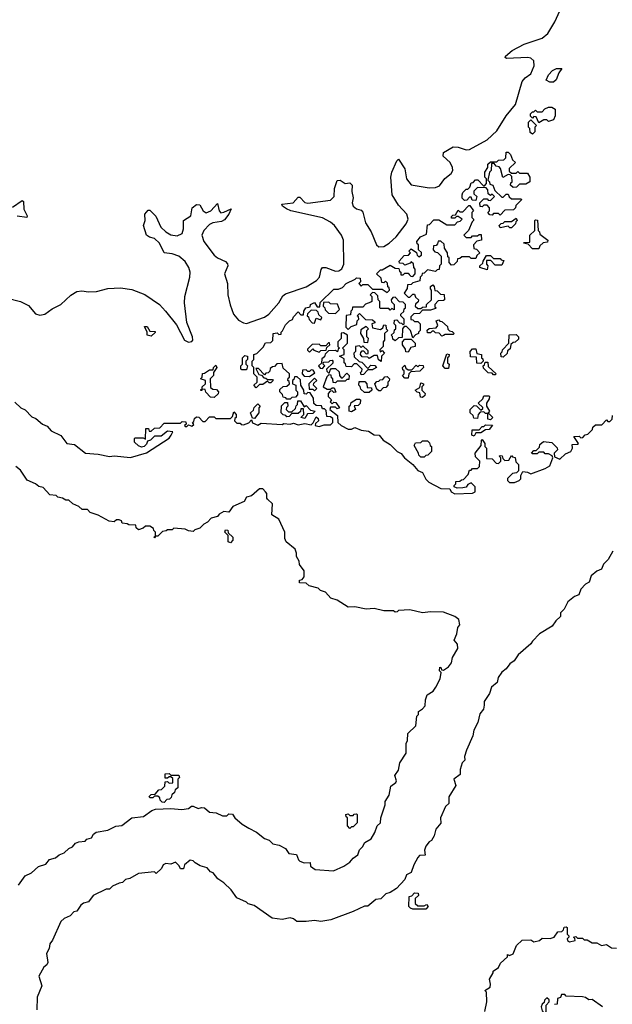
# Model space of a CAD drawing. Extents: x 2494118 to 2687960, y 757339 to 915227.
# Tile 197 of 256: x 2662160 to 2665830, y 794020 to 800120. Entities that reach past the tile are written whole.
import ezdxf

# ---------------------------------------------------------------- set-up
doc = ezdxf.new("R2010")
doc.units = 0

msp = doc.modelspace()

# ---------------------------------------------------------------- linework, layer by layer
at = {"layer": '0CON20XD'}
for points in [[(2662075, 798396.3), (2662165, 798374.8), (2662215, 798349.8), (2662257.3, 798297.3), (2662285, 798288.9), (2662315, 798295.8), (2662361.8, 798328.2), (2662415.3, 798355), (2662475.8, 798414.2), (2662514.3, 798435.7), (2662545, 798439.8), (2662585, 798433.5), (2662635, 798435.8), (2662705, 798454.1), (2662785, 798458.3), (2662855, 798447.8), (2662935, 798418.3), (2663025.1, 798355.1), (2663062.8, 798315), (2663130.4, 798230.4), (2663180, 798135), (2663205, 798121.6), (2663225, 798126.1), (2663231.2, 798135), (2663230.8, 798155), (2663194.5, 798244.5), (2663179.6, 798365), (2663182.4, 798405), (2663212.6, 798525), (2663214.6, 798555), (2663208.3, 798585), (2663185, 798621.7), (2663145, 798654.6), (2663105, 798669.7), (2663054.8, 798674.8), (2663026.2, 798736.2), (2662995, 798763.5), (2662963.3, 798773.3), (2662945.4, 798785), (2662926.5, 798845), (2662935.9, 798875), (2662934.6, 798915), (2662955, 798940), (2662965, 798940), (2663002, 798902), (2663034.8, 798835), (2663063.8, 798805), (2663095, 798787), (2663135, 798780.2), (2663165.6, 798794.4), (2663174.8, 798824.8), (2663174.9, 798875.1), (2663220, 798905), (2663227.8, 798955), (2663255, 798974.7), (2663275, 798973.8), (2663295.8, 798935.8), (2663315, 798924.4), (2663342.9, 798935), (2663385, 798980.8), (2663395.7, 798935.8), (2663405, 798924.1), (2663425, 798926.8), (2663468.5, 798948.5), (2663455.2, 798915), (2663429, 798881), (2663410.2, 798869.8), (2663355, 798861.4), (2663335, 798850.2), (2663299.8, 798815), (2663288, 798785), (2663300.4, 798745), (2663365, 798661.4), (2663385, 798644.3), (2663435, 798620.9), (2663447.1, 798607.2), (2663448.8, 798595), (2663428.8, 798545), (2663446.1, 798485), (2663449.4, 798415), (2663462.7, 798352.7), (2663483.2, 798295), (2663515, 798259.4), (2663545, 798241.3), (2663565, 798238.6), (2663675, 798277.7), (2663703.6, 798295), (2663764, 798365), (2663789.8, 798410.2), (2663805, 798422.6), (2663934.6, 798465), (2663997.8, 798505), (2664016.7, 798525), (2664026.8, 798573.3), (2664034.8, 798585.2), (2664055, 798585.2), (2664115, 798562.1), (2664135.4, 798564.6), (2664155, 798576.9), (2664167.6, 798605), (2664164.8, 798755), (2664153.3, 798785), (2664109, 798845), (2664085, 798866.2), (2664035, 798891.6), (2663840, 798935), (2663811.2, 798948.8), (2663788.1, 798965), (2663783.8, 798976.2), (2663854.1, 798985.9), (2663885, 799021.1), (2663895, 799020.8), (2663925, 798988.4), (2663945, 798982.6), (2664085, 799002.7), (2664107.5, 799025), (2664110, 799075), (2664125.5, 799124.5), (2664145, 799125.3), (2664175, 799105.3), (2664205, 799110), (2664218.5, 799095), (2664216.1, 799055), (2664226, 799016), (2664219.4, 798985), (2664224.8, 798965), (2664245, 798948.6), (2664275, 798939.1), (2664285, 798927.1), (2664301.2, 798861.2), (2664336.1, 798805), (2664369.4, 798725), (2664385, 798712.6), (2664415, 798713.9), (2664448.4, 798735), (2664490.8, 798775), (2664554.2, 798855.8), (2664565.6, 798884.4), (2664556.8, 798915), (2664505, 798970), (2664466, 799035), (2664457.9, 799145), (2664465.4, 799175.3), (2664494.6, 799245), (2664505, 799256.4), (2664545.8, 799195), (2664555, 799134.4), (2664585, 799096.8), (2664695, 799077.8), (2664735, 799079.7), (2664758.8, 799091.2), (2664793, 799137), (2664832.2, 799167.8), (2664842.1, 799185), (2664841, 799205), (2664826, 799235), (2664782, 799275), (2664785, 799297.5), (2664845, 799332.3), (2664875, 799330.2), (2664925, 799314.7), (2664945, 799316.5), (2665055, 799374.8), (2665115, 799431.6), (2665172.9, 799525), (2665229.7, 799595), (2665272.3, 799737.7), (2665290.4, 799759.6), (2665324.6, 799785), (2665345.6, 799835), (2665343.9, 799865), (2665325, 799880.8), (2665306.2, 799886.2), (2665175, 799880), (2665167.1, 799885), (2665168.2, 799895), (2665210.3, 799929.7), (2665285, 799968.4), (2665395.6, 800005), (2665431.5, 800035), (2665475, 800106.7), (2665527.1, 800225)], [(2665465, 799733.3), (2665443.6, 799733.6), (2665420, 799745), (2665435, 799777.5), (2665460, 799805), (2665485, 799817.5), (2665518.3, 799818.3), (2665498.3, 799791.7), (2665483.3, 799746.7), (2665465, 799733.3)], [(2665375, 799480), (2665358.3, 799518.3), (2665345, 799520), (2665335, 799510), (2665323, 799523), (2665323, 799537), (2665335, 799550), (2665345, 799550), (2665355, 799560), (2665365, 799550), (2665395, 799550), (2665411.7, 799568.3), (2665435, 799577.5), (2665455, 799577.5), (2665476.4, 799566.4), (2665476.4, 799523.6), (2665465, 799500), (2665435, 799490), (2665425, 799500), (2665405, 799500), (2665375, 799480)], [(2665335, 799410), (2665321.7, 799421.7), (2665320, 799445), (2665310, 799455), (2665310, 799485), (2665325, 799500), (2665360, 799465), (2665350, 799455), (2665350, 799425), (2665335, 799410)], [(2665135, 798910), (2665125, 798920), (2665095, 798920), (2665085, 798910), (2665071.7, 798911.7), (2665060, 798925), (2665070, 798935), (2665070, 798955), (2665055, 798970), (2665035, 798970), (2665025, 798960), (2665011.7, 798961.7), (2665010, 798985), (2665035, 799010), (2665055, 799010), (2665061.7, 799001.7), (2665075, 799000), (2665100, 799025), (2665085, 799040), (2665075, 799030), (2665061.7, 799041.7), (2665060, 799065), (2665048.3, 799078.3), (2664995, 799080), (2664971.7, 799058.3), (2664971.7, 799041.7), (2664990, 799025), (2664985, 799000), (2664961.7, 799001.7), (2664955, 799020), (2664945, 799020), (2664928.3, 799001.7), (2664915, 799000), (2664900, 799015), (2664900, 799035), (2664905, 799050), (2664925, 799070), (2664935, 799070), (2664948.3, 799081.7), (2664955, 799110), (2664968.3, 799111.7), (2664983, 799127), (2664997, 799127), (2665031.7, 799091.7), (2665038.3, 799091.7), (2665050, 799105), (2665050, 799135), (2665040, 799145), (2665040, 799175), (2665060, 799205), (2665060, 799225), (2665075, 799240), (2665115, 799240), (2665125, 799250), (2665158.3, 799251.7), (2665170, 799265), (2665171.7, 799298.3), (2665185, 799300), (2665200, 799285), (2665211.7, 799251.7), (2665230, 799235), (2665191.7, 799198.3), (2665191.7, 799181.7), (2665205, 799170), (2665235, 799170), (2665245, 799180), (2665255, 799170), (2665305, 799170), (2665320, 799145), (2665320, 799115), (2665295, 799100), (2665255, 799100), (2665237, 799083), (2665215, 799080), (2665200, 799095), (2665201.7, 799108.3), (2665210, 799115), (2665208.3, 799148.3), (2665198.3, 799158.3), (2665185, 799160), (2665151.7, 799141.7), (2665138.3, 799198.3), (2665128.3, 799208.3), (2665111.7, 799211.7), (2665098.3, 799228.3), (2665081.7, 799228.3), (2665080, 799185), (2665070, 799175), (2665060, 799125), (2665070, 799115), (2665071.7, 799101.7), (2665090, 799095), (2665101.7, 799061.7), (2665145, 799020), (2665155, 799020), (2665171.7, 799038.3), (2665185, 799040), (2665191.7, 799021.7), (2665205, 799010), (2665265, 799010), (2665267.5, 799005), (2665231.7, 798968.3), (2665230, 798955), (2665218.3, 798941.7), (2665165, 798940), (2665135, 798910)], [(2662115, 798958.1), (2662175, 799000), (2662182.7, 798992.7), (2662185, 798946.2), (2662205.5, 798905), (2662203.3, 798895), (2662145, 798902.6)], [(2663861.7, 797908.3), (2663858.3, 797891.7), (2663850, 797885), (2663850, 797865), (2663870, 797855), (2663870, 797825), (2663880, 797815), (2663880, 797795), (2663868.3, 797781.7), (2663845, 797780), (2663835, 797770), (2663815, 797770), (2663808.3, 797778.3), (2663791.7, 797781.7), (2663788.3, 797798.3), (2663770, 797815), (2663771.7, 797828.3), (2663791.7, 797848.3), (2663815, 797850), (2663830, 797865), (2663828.3, 797878.3), (2663820, 797885), (2663821.7, 797898.3), (2663830, 797905), (2663830, 797925), (2663791.7, 797961.7), (2663785, 797990), (2663751.7, 797988.3), (2663738.3, 797971.7), (2663725, 797970), (2663711.7, 797958.3), (2663708.3, 797941.7), (2663698.3, 797931.7), (2663685, 797930), (2663675, 797920), (2663638.3, 797958.3), (2663621.7, 797958.3), (2663641.7, 797921.7), (2663658.3, 797918.3), (2663671.7, 797901.7), (2663685, 797900), (2663695, 797890), (2663725, 797890), (2663730, 797885), (2663715, 797870), (2663705, 797870), (2663695, 797880), (2663665, 797860), (2663645, 797860), (2663625, 797840), (2663610, 797855), (2663630, 797875), (2663630, 797905), (2663610, 797925), (2663610, 797965), (2663600, 797975), (2663600, 798005), (2663610, 798015), (2663610, 798045), (2663628.3, 798051.7), (2663668.3, 798091.7), (2663681.7, 798118.3), (2663715, 798120), (2663728.3, 798131.7), (2663730, 798175), (2663755, 798180), (2663765, 798170), (2663778.3, 798171.7), (2663780, 798185), (2663788.3, 798191.7), (2663805, 798230), (2663830, 798255), (2663848.3, 798261.7), (2663855, 798280), (2663885, 798310), (2663901.7, 798291.7), (2663918.3, 798291.7), (2663920, 798315), (2663932.5, 798335), (2663958.3, 798341.7), (2663960, 798355), (2663985, 798367.5), (2664001.7, 798341.7), (2664018.3, 798341.7), (2664021.7, 798368.3), (2664105, 798450), (2664135, 798450), (2664158.3, 798461.7), (2664182.5, 798485), (2664238.3, 798511.7), (2664245, 798520), (2664268.3, 798518.3), (2664270, 798495), (2664260, 798485), (2664275, 798470), (2664285, 798480), (2664315, 798480), (2664345, 798450), (2664405, 798450), (2664435, 798430), (2664450, 798445), (2664448.3, 798458.3), (2664440, 798465), (2664438.3, 798488.3), (2664425, 798500), (2664415, 798490), (2664401.7, 798491.7), (2664398.3, 798518.3), (2664370, 798545), (2664395, 798570), (2664405, 798570), (2664455, 798600), (2664485, 798580), (2664508.3, 798578.3), (2664511.7, 798561.7), (2664520, 798555), (2664520, 798540), (2664535, 798540), (2664545, 798550), (2664565, 798550), (2664571.7, 798541.7), (2664581.7, 798531.7), (2664595, 798530), (2664610, 798545), (2664610, 798575), (2664600, 798585), (2664598.3, 798608.3), (2664585, 798620), (2664578.3, 798611.7), (2664545, 798600), (2664535, 798610), (2664511.7, 798611.7), (2664510, 798625), (2664541.7, 798658.3), (2664568.3, 798661.7), (2664580, 798675), (2664570, 798685), (2664585, 798700), (2664618.3, 798678.3), (2664621.7, 798661.7), (2664631.7, 798651.7), (2664648.3, 798661.7), (2664648.3, 798678.3), (2664630, 798695), (2664630, 798725), (2664621.7, 798731.7), (2664620, 798745), (2664642.5, 798775), (2664678.3, 798791.7), (2664685, 798850), (2664698.3, 798851.7), (2664725, 798880), (2664755, 798880), (2664805, 798850), (2664855, 798850), (2664871.7, 798868.3), (2664888.3, 798871.7), (2664900, 798885), (2664875, 798900), (2664865, 798900), (2664855, 798890), (2664835, 798890), (2664835, 798900), (2664841.7, 798908.3), (2664858.3, 798911.7), (2664875, 798940), (2664885, 798930), (2664905, 798930), (2664941.7, 798968.3), (2664948.3, 798968.3), (2664970, 798935), (2664960, 798925), (2664960, 798895), (2664970, 798885), (2664970, 798875), (2664961.7, 798868.3), (2664940, 798815), (2664910, 798785), (2664925, 798770), (2664955, 798770), (2664965, 798780), (2664995, 798780), (2665005, 798790), (2665018.3, 798788.3), (2665020, 798755), (2664991.7, 798748.3), (2664970, 798725), (2664971.7, 798701.7), (2664988.3, 798698.3), (2665010, 798675), (2664991.7, 798658.3), (2664985, 798640), (2664955, 798640), (2664945, 798650), (2664898.3, 798651.7), (2664885, 798640), (2664871.7, 798638.3), (2664868.3, 798621.7), (2664848.3, 798601.7), (2664835, 798600), (2664820, 798615), (2664820, 798645), (2664811.7, 798651.7), (2664810, 798675), (2664790, 798705), (2664788.3, 798728.3), (2664768.3, 798748.3), (2664751.7, 798748.3), (2664748.3, 798731.7), (2664738.3, 798721.7), (2664721.7, 798718.3), (2664720, 798695), (2664731.7, 798681.7), (2664748.3, 798678.3), (2664770, 798655), (2664770, 798605), (2664760, 798595), (2664758.3, 798571.7), (2664745, 798570), (2664735, 798560), (2664685, 798570), (2664665, 798550), (2664651.7, 798548.3), (2664650, 798535), (2664640, 798525), (2664638.3, 798501.7), (2664595, 798490), (2664585, 798480), (2664561.7, 798478.3), (2664560, 798455), (2664540, 798425), (2664565, 798400), (2664575, 798400), (2664595, 798420), (2664605, 798420), (2664611.7, 798401.7), (2664630, 798385), (2664628.3, 798371.7), (2664611.7, 798358.3), (2664610, 798345), (2664625, 798330), (2664645, 798330), (2664655, 798340), (2664678.3, 798341.7), (2664680, 798355), (2664710, 798385), (2664710, 798445), (2664703, 798453), (2664703, 798467), (2664718.3, 798478.3), (2664727, 798467), (2664731.7, 798441.7), (2664745, 798440), (2664765, 798420), (2664788.3, 798418.3), (2664790, 798385), (2664785, 798380), (2664751.7, 798378.3), (2664730, 798355), (2664731.7, 798341.7), (2664740, 798335), (2664735, 798330), (2664705, 798320), (2664655, 798320), (2664635, 798300), (2664601.7, 798298.3), (2664581.7, 798278.3), (2664581.7, 798261.7), (2664595, 798260), (2664605, 798250), (2664625, 798250), (2664640, 798235), (2664640, 798195), (2664630, 798185), (2664630, 798175), (2664611.7, 798168.3), (2664595, 798150), (2664580, 798195), (2664555, 798220), (2664541.7, 798218.3), (2664530, 798205), (2664528.3, 798151.7), (2664505, 798150), (2664485, 798130), (2664471.7, 798141.7), (2664468.3, 798158.3), (2664460, 798165), (2664478.3, 798181.7), (2664481.7, 798198.3), (2664490, 798205), (2664490, 798225), (2664480, 798235), (2664481.7, 798258.3), (2664495, 798260), (2664511.7, 798241.7), (2664525, 798240), (2664535, 798230), (2664540, 798235), (2664540, 798265), (2664520, 798285), (2664520, 798295), (2664538.3, 798311.7), (2664541.7, 798328.3), (2664550, 798335), (2664550, 798355), (2664535, 798370), (2664511.7, 798371.7), (2664485, 798400), (2664471.7, 798398.3), (2664460, 798385), (2664461.7, 798371.7), (2664480, 798355), (2664478.3, 798321.7), (2664465, 798330), (2664455, 798320), (2664445, 798330), (2664395, 798330), (2664390, 798335), (2664390, 798375), (2664380, 798385), (2664378.3, 798408.3), (2664358.3, 798428.3), (2664345, 798430), (2664330, 798415), (2664340, 798405), (2664340, 798375), (2664335, 798370), (2664301.7, 798358.3), (2664285, 798340), (2664221.7, 798338.3), (2664218.3, 798321.7), (2664210, 798315), (2664208.3, 798291.7), (2664181.7, 798288.3), (2664180, 798215), (2664195, 798200), (2664211.7, 798218.3), (2664248.3, 798231.7), (2664250, 798255), (2664260, 798265), (2664258.3, 798278.3), (2664250, 798285), (2664265, 798300), (2664301.7, 798261.7), (2664345, 798260), (2664358.3, 798248.3), (2664358.3, 798241.7), (2664340, 798235), (2664345, 798210), (2664395, 798200), (2664408.3, 798211.7), (2664415, 798230), (2664428.3, 798228.3), (2664430, 798205), (2664440, 798195), (2664420, 798175), (2664420, 798135), (2664410, 798125), (2664410, 798095), (2664390, 798075), (2664391.7, 798061.7), (2664405, 798070), (2664420, 798055), (2664400, 798035), (2664398.3, 798001.7), (2664381.7, 798011.7), (2664375, 798040), (2664355, 798040), (2664325, 798020), (2664315, 798030), (2664281.7, 798031.7), (2664270, 798045), (2664271.7, 798058.3), (2664281.7, 798068.3), (2664288.3, 798068.3), (2664305, 798050), (2664318.3, 798051.7), (2664318.3, 798068.3), (2664285, 798100), (2664275, 798090), (2664265, 798100), (2664240, 798095), (2664240, 798065), (2664230, 798055), (2664231.7, 798031.7), (2664261.7, 798001.7), (2664278.3, 797998.3), (2664315, 797960), (2664335, 797980), (2664358.3, 797978.3), (2664370, 797965), (2664350, 797955), (2664345, 797950), (2664315, 797950), (2664288.3, 797921.7), (2664275, 797920), (2664270, 797935), (2664278.3, 797941.7), (2664280, 797955), (2664248.3, 797988.3), (2664231.7, 797988.3), (2664215, 797970), (2664181.7, 797971.7), (2664178.3, 797988.3), (2664170, 797995), (2664168.3, 798018.3), (2664140, 798035), (2664170, 798045), (2664170, 798075), (2664160, 798085), (2664190, 798115), (2664190, 798165), (2664165, 798180), (2664151.7, 798178.3), (2664150, 798145), (2664130, 798125), (2664130, 798095), (2664140, 798085), (2664131.7, 798078.3), (2664128.3, 798061.7), (2664115, 798070), (2664071.7, 798068.3), (2664051.7, 798048.3), (2664048.3, 798031.7), (2664031.7, 798018.3), (2664028.3, 797991.7), (2664010, 797975), (2664021.7, 797961.7), (2664035, 797960), (2664050, 797975), (2664040, 797985), (2664041.7, 797998.3), (2664075, 798000), (2664081.7, 798008.3), (2664095, 798010), (2664100, 798005), (2664098.3, 797991.7), (2664060, 797955), (2664061.7, 797941.7), (2664071.7, 797931.7), (2664078.3, 797931.7), (2664081.7, 797948.3), (2664091.7, 797958.3), (2664115, 797960), (2664138.3, 797938.3), (2664140, 797915), (2664151.7, 797901.7), (2664158.3, 797901.7), (2664185, 797930), (2664200, 797915), (2664198.3, 797891.7), (2664185, 797890), (2664175, 797880), (2664125, 797880), (2664115, 797870), (2664101.7, 797871.7), (2664100, 797895), (2664091.7, 797901.7), (2664088.3, 797918.3), (2664075, 797920), (2664061.7, 797908.3), (2664040, 797845), (2664065, 797830), (2664085, 797830), (2664095, 797840), (2664108.3, 797838.3), (2664118.3, 797811.7), (2664105, 797810), (2664095, 797820), (2664081.7, 797818.3), (2664070, 797805), (2664070, 797785), (2664090, 797765), (2664081.7, 797751.7), (2664095, 797740), (2664105, 797750), (2664118.3, 797748.3), (2664140, 797715), (2664125, 797710), (2664115, 797720), (2664085, 797720), (2664080, 797705), (2664128.3, 797668.3), (2664130, 797625), (2664150, 797605), (2664195, 797582.5), (2664215, 797583.3), (2664235, 797592.5), (2664275, 797576.7), (2664320.7, 797570.7), (2664355, 797547.5), (2664387, 797547), (2664410, 797515), (2664455, 797487.5), (2664497.5, 797445), (2664523, 797433), (2664543.3, 797405), (2664593.6, 797363.6), (2664625, 797327.5), (2664653.8, 797313.8)], [(2665205, 798830), (2665195, 798830), (2665185, 798840), (2665135, 798830), (2665130, 798845), (2665141.7, 798858.3), (2665155, 798860), (2665165, 798870), (2665205, 798870), (2665235, 798890), (2665240, 798875), (2665231.7, 798868.3), (2665230, 798855), (2665205, 798830)], [(2665375, 798700), (2665335, 798700), (2665308.3, 798728.3), (2665280, 798735), (2665285, 798740), (2665318.3, 798741.7), (2665320, 798785), (2665350, 798815), (2665350, 798875), (2665355, 798880), (2665367, 798877), (2665370, 798815), (2665380, 798805), (2665381.7, 798791.7), (2665430, 798755), (2665428.3, 798741.7), (2665401.7, 798738.3), (2665381.7, 798718.3), (2665375, 798700)], [(2665055, 798570), (2665010, 798585), (2665010, 798595), (2665028.3, 798611.7), (2665030, 798625), (2665051.7, 798658.3), (2665075, 798660), (2665095, 798640), (2665135, 798640), (2665141.7, 798631.7), (2665158.3, 798628.3), (2665145, 798600), (2665105, 798600), (2665078.3, 798628.3), (2665051.7, 798628.3), (2665050, 798605), (2665060, 798595), (2665055, 798570)], [(2664115, 798300), (2664140, 798325), (2664128.3, 798358.3), (2664085, 798360), (2664075, 798370), (2664041.7, 798368.3), (2664040, 798345), (2664050, 798335), (2664051.7, 798321.7), (2664071.7, 798301.7), (2664115, 798300)], [(2663985, 798240), (2663995, 798270), (2664025, 798260), (2664030, 798275), (2664011.7, 798291.7), (2664008.3, 798308.3), (2663998.3, 798318.3), (2663965, 798320), (2663941.7, 798298.3), (2663940, 798285), (2663948.3, 798278.3), (2663951.7, 798261.7), (2663971.7, 798241.7), (2663985, 798240)], [(2664775, 798160), (2664758.3, 798178.3), (2664735, 798180), (2664725, 798190), (2664715, 798190), (2664705, 798180), (2664685, 798180), (2664683, 798197), (2664695, 798207.5), (2664738.3, 798211.7), (2664750, 798225), (2664740, 798255), (2664755, 798260), (2664761.7, 798251.7), (2664775, 798250), (2664808.3, 798218.3), (2664811.7, 798201.7), (2664821.7, 798191.7), (2664838.3, 798188.3), (2664850, 798175), (2664845, 798170), (2664795, 798170), (2664785, 798162.5), (2664775, 798160)], [(2662975, 798160), (2662950, 798165), (2662950, 798185), (2662931.7, 798218.3), (2662948.3, 798218.3), (2662965, 798190), (2662998.3, 798188.3), (2662998.3, 798181.7), (2662975, 798160)], [(2664315, 798120), (2664320, 798145), (2664310, 798155), (2664310, 798195), (2664320, 798205), (2664305, 798220), (2664271.7, 798198.3), (2664270, 798175), (2664290, 798145), (2664291.7, 798121.7), (2664315, 798120)], [(2664565, 798060), (2664551.7, 798061.7), (2664548.3, 798078.3), (2664530, 798105), (2664530, 798125), (2664545, 798140), (2664585, 798140), (2664610, 798115), (2664610, 798095), (2664581.7, 798088.3), (2664565, 798060)], [(2665155, 798030), (2665141.7, 798031.7), (2665140, 798055), (2665148.3, 798061.7), (2665150, 798075), (2665190, 798115), (2665191.7, 798168.3), (2665235, 798170), (2665250, 798155), (2665248.3, 798141.7), (2665228.3, 798121.7), (2665215, 798120), (2665201.7, 798108.3), (2665198.3, 798081.7), (2665181.7, 798068.3), (2665178.3, 798051.7), (2665155, 798030)], [(2664015, 798060), (2664025, 798070), (2664058.3, 798071.7), (2664061.7, 798088.3), (2664080, 798105), (2664078.3, 798118.3), (2664071.7, 798118.3), (2664055, 798100), (2664025, 798100), (2664015, 798110), (2663971.7, 798108.3), (2663941.7, 798078.3), (2663941.7, 798071.7), (2663955, 798060), (2663975, 798080), (2663981.7, 798071.7), (2664015, 798060)], [(2665015, 797990), (2664991.7, 797991.7), (2664988.3, 798028.3), (2664951.7, 798031.7), (2664950, 798065), (2664965, 798080), (2664985, 798080), (2664991.7, 798051.7), (2665020, 798045), (2665020, 798025), (2665028.3, 798018.3), (2665030, 798005), (2665015, 797990)], [(2663565, 797950), (2663535, 797950), (2663530, 797955), (2663530, 797975), (2663540, 797985), (2663540, 798025), (2663555, 798040), (2663570, 798035), (2663570, 798015), (2663560, 798005), (2663560, 797985), (2663570, 797975), (2663565, 797950)], [(2664815, 797960), (2664795, 797960), (2664780, 797975), (2664805, 798050), (2664820, 798045), (2664818.3, 798031.7), (2664810, 798025), (2664810, 797995), (2664820, 797985), (2664815, 797960)], [(2663365, 797780), (2663341.7, 797781.7), (2663311.7, 797811.7), (2663308.3, 797828.3), (2663290, 797830), (2663288.3, 797821.7), (2663281.7, 797821.7), (2663281.7, 797828.3), (2663290, 797830), (2663290, 797845), (2663310, 797865), (2663310, 797885), (2663280, 797895), (2663290, 797905), (2663291.7, 797928.3), (2663305, 797930), (2663335, 797950), (2663358.3, 797951.7), (2663360, 797965), (2663375, 797980), (2663380, 797965), (2663360, 797935), (2663360, 797915), (2663340, 797895), (2663341.7, 797841.7), (2663355, 797830), (2663378.3, 797828.3), (2663390, 797815), (2663388.3, 797801.7), (2663365, 797780)], [(2663955, 797910), (2663988.3, 797931.7), (2663978.3, 797948.3), (2663965, 797950), (2663955, 797940), (2663945, 797940), (2663935, 797950), (2663911.7, 797948.3), (2663910, 797925), (2663921.7, 797911.7), (2663955, 797910)], [(2664565, 797900), (2664545, 797900), (2664530, 797915), (2664540, 797925), (2664540, 797945), (2664531.7, 797951.7), (2664530, 797965), (2664545, 797980), (2664551.7, 797961.7), (2664565, 797950), (2664588.3, 797951.7), (2664615, 797980), (2664625, 797970), (2664635, 797980), (2664658.3, 797978.3), (2664660, 797965), (2664638.3, 797941.7), (2664581.7, 797938.3), (2664570, 797925), (2664565, 797900)], [(2665105, 797920), (2665095, 797920), (2665085, 797930), (2665061.7, 797931.7), (2665031.7, 797961.7), (2665030, 797975), (2665038.3, 797981.7), (2665041.7, 797998.3), (2665058.3, 797998.3), (2665061.7, 797971.7), (2665110, 797925), (2665105, 797920)], [(2662130, 797750), (2662166.7, 797715), (2662192.9, 797702.9), (2662235, 797658.8), (2662259.4, 797649.4), (2662300, 797615), (2662330.8, 797600.8), (2662355, 797572.5), (2662413.9, 797543.9), (2662451.2, 797495), (2662498.3, 797488.3), (2662567.5, 797435), (2662645, 797427.5), (2662715, 797412.9), (2662745, 797417.5), (2662845, 797407.5), (2662945, 797435.8), (2663085, 797528), (2663098, 797545), (2663107.5, 797567.5), (2663075, 797570), (2663035, 797540), (2662995, 797540), (2662970, 797515), (2662951.7, 797508.3), (2662945, 797490), (2662930, 797475), (2662915, 797472.5), (2662895, 797480), (2662871.7, 797501.7), (2662870, 797525), (2662875, 797530), (2662925, 797530), (2662938.3, 797521.7), (2662941.7, 797588.3), (2662958.3, 797588.3), (2662961.7, 797571.7), (2662975, 797570), (2662995, 797590), (2663028.3, 797591.7), (2663055, 797620), (2663155, 797620), (2663165, 797630), (2663188.3, 797628.3), (2663190, 797615), (2663180, 797605), (2663185, 797600), (2663195, 797600), (2663205, 797610), (2663225, 797602.5), (2663238.3, 797611.7), (2663230, 797625), (2663238.3, 797631.7), (2663241.7, 797648.3), (2663255, 797660), (2663268.3, 797658.3), (2663295, 797630), (2663308.3, 797631.7), (2663335, 797660), (2663365, 797660), (2663375, 797650), (2663465, 797650), (2663478.3, 797661.7), (2663485, 797690), (2663500, 797675), (2663500, 797655), (2663491.7, 797648.3), (2663490, 797635), (2663505, 797620), (2663525, 797620), (2663531.7, 797611.7), (2663545, 797610), (2663578.3, 797621.7), (2663595, 797640), (2663601.7, 797621.7), (2663635, 797607.5), (2663655, 797620), (2663785, 797612.5), (2663795, 797617.5), (2663835, 797613.8), (2663855, 797620), (2663885, 797610), (2663925, 797617.5), (2663965, 797610), (2663978.3, 797621.7), (2663995, 797660), (2664008.3, 797648.3), (2664010, 797635), (2663991.7, 797618.3), (2663990, 797605), (2664015, 797600), (2664045, 797610), (2664085, 797610), (2664100, 797625), (2664098.3, 797648.3), (2664085, 797660), (2664061.7, 797661.7), (2664058.3, 797698.3), (2664048.3, 797708.3), (2664035, 797710), (2664028.3, 797728.3), (2663995, 797730), (2663981.7, 797741.7), (2663980, 797775), (2663958.3, 797808.3), (2663945, 797810), (2663935, 797800), (2663921.7, 797801.7), (2663920, 797825), (2663900, 797855), (2663898.3, 797888.3), (2663878.3, 797908.3), (2663861.7, 797908.3)], [(2663985, 797820), (2664000, 797835), (2663980, 797855), (2663981.7, 797868.3), (2664000, 797885), (2663985, 797900), (2663950, 797865), (2663951.7, 797831.7), (2663975, 797830), (2663985, 797820)], [(2664395, 797820), (2664385, 797820), (2664371.7, 797831.7), (2664360, 797865), (2664371.7, 797878.3), (2664385, 797880), (2664391.7, 797888.3), (2664408.3, 797891.7), (2664421.7, 797908.3), (2664435, 797910), (2664450, 797895), (2664448.3, 797881.7), (2664440, 797875), (2664440, 797855), (2664428.3, 797841.7), (2664411.7, 797838.3), (2664395, 797820)], [(2664325, 797810), (2664295, 797810), (2664271.7, 797831.7), (2664268.3, 797848.3), (2664260, 797855), (2664261.7, 797878.3), (2664298.3, 797878.3), (2664310, 797865), (2664311.7, 797841.7), (2664338.3, 797838.3), (2664340, 797825), (2664325, 797810)], [(2664655, 797780), (2664641.7, 797781.7), (2664638.3, 797808.3), (2664621.7, 797811.7), (2664610, 797825), (2664638.3, 797841.7), (2664645, 797870), (2664660, 797865), (2664660, 797855), (2664650, 797845), (2664650, 797825), (2664670, 797805), (2664668.3, 797791.7), (2664655, 797780)], [(2663925, 797650), (2663900, 797655), (2663920, 797675), (2663918.3, 797708.3), (2663901.7, 797708.3), (2663898.3, 797691.7), (2663885, 797680), (2663845, 797680), (2663828.3, 797661.7), (2663815, 797660), (2663808.3, 797668.3), (2663791.7, 797671.7), (2663780, 797685), (2663781.7, 797728.3), (2663801.7, 797748.3), (2663818.3, 797748.3), (2663820, 797725), (2663811.7, 797718.3), (2663810, 797705), (2663825, 797690), (2663845, 797690), (2663868.3, 797711.7), (2663871.7, 797728.3), (2663880, 797735), (2663881.7, 797758.3), (2663898.3, 797758.3), (2663921.7, 797721.7), (2663935, 797730), (2663961.7, 797701.7), (2663990, 797695), (2663975, 797680), (2663941.7, 797678.3), (2663925, 797650)], [(2664215, 797690), (2664200, 797695), (2664200, 797725), (2664208.3, 797731.7), (2664211.7, 797748.3), (2664245, 797770), (2664265, 797770), (2664270, 797765), (2664268.3, 797741.7), (2664255, 797730), (2664231.7, 797728.3), (2664240, 797705), (2664215, 797690)], [(2665075, 797640), (2665060, 797645), (2665060, 797680), (2665045, 797680), (2665035, 797690), (2665011.7, 797688.3), (2665000, 797675), (2664995, 797650), (2664971.7, 797651.7), (2664968.3, 797668.3), (2664950, 797685), (2664950, 797705), (2664975, 797730), (2664988.3, 797728.3), (2665015, 797700), (2665028.3, 797711.7), (2665028.3, 797718.3), (2665000, 797745), (2665028.3, 797771.7), (2665035, 797790), (2665065, 797790), (2665070, 797785), (2665068.3, 797771.7), (2665050, 797745), (2665050, 797725), (2665070, 797695), (2665060, 797680), (2665068.3, 797678.3), (2665090, 797655), (2665075, 797640)], [(2663615, 797650), (2663601.7, 797651.7), (2663590, 797685), (2663608.3, 797701.7), (2663611.7, 797718.3), (2663635, 797740), (2663650, 797725), (2663640, 797715), (2663640, 797685), (2663615, 797650)], [(2664653.8, 797313.8), (2664675, 797273.8), (2664693.8, 797255), (2664767.5, 797215), (2664823, 797213), (2664832.5, 797195), (2664855, 797183.2), (2664963.8, 797186.2), (2664980, 797195), (2664980, 797225), (2664955, 797250), (2664935, 797240), (2664925, 797223.3), (2664905, 797220), (2664868.3, 797218.3), (2664850, 797225), (2664850, 797235), (2664860, 797245), (2664861.7, 797258.3), (2664885, 797260), (2664895, 797270), (2664908.3, 797271.7), (2664938.3, 797301.7), (2664945, 797330), (2664955, 797330), (2664965, 797340), (2664995, 797340), (2665008.3, 797351.7), (2665010, 797385), (2664981.7, 797411.7), (2664980, 797435), (2665018.3, 797481.7), (2665020, 797515), (2665025, 797520), (2665040, 797495), (2665040, 797475), (2665050, 797465), (2665051.7, 797401.7), (2665085, 797400), (2665111.7, 797371.7), (2665125, 797370), (2665140, 797385), (2665140, 797405), (2665130, 797415), (2665135, 797420), (2665148.3, 797418.3), (2665151.7, 797401.7), (2665165, 797390), (2665188.3, 797391.7), (2665205, 797420), (2665211.7, 797411.7), (2665228.3, 797408.3), (2665231.7, 797381.7), (2665250, 797365), (2665250, 797325), (2665237, 797313), (2665211.7, 797308.3), (2665181.7, 797278.3), (2665180, 797265), (2665193.3, 797253.3), (2665225, 797253.1), (2665253.8, 797265), (2665263.8, 797275), (2665263.3, 797296.7), (2665275, 797320), (2665305, 797317.5), (2665325, 797306.7), (2665415, 797338.6), (2665443.7, 797356.3), (2665462.5, 797405), (2665458.3, 797418.3), (2665435, 797430), (2665415, 797430), (2665405, 797440), (2665375, 797440), (2665365, 797430), (2665335, 797430), (2665330, 797435), (2665345, 797450), (2665358.3, 797451.7), (2665378.3, 797471.7), (2665381.7, 797488.3), (2665403, 797507), (2665455, 797500), (2665488.3, 797468.3), (2665490, 797455), (2665470, 797435), (2665471.7, 797411.7), (2665505, 797397.5), (2665540.6, 797429.4), (2665573.8, 797445), (2665582.5, 797465), (2665581.7, 797488.3), (2665615, 797490), (2665620, 797495), (2665591.7, 797538.3), (2665625, 797540), (2665635, 797530), (2665648.3, 797531.7), (2665661.7, 797548.3), (2665678.3, 797551.7), (2665708.3, 797581.7), (2665710, 797595), (2665725, 797610), (2665765, 797610), (2665795, 797640), (2665801.7, 797631.7), (2665815, 797630), (2665830, 797645), (2665831.7, 797668.3)], [(2664975, 797540), (2664960, 797545), (2664961.7, 797578.3), (2665005, 797580), (2665025, 797600), (2665035, 797600), (2665045, 797610), (2665088.3, 797608.3), (2665068.3, 797581.7), (2665045, 797580), (2665015, 797560), (2664985, 797560), (2664975, 797540)], [(2664665, 797410), (2664645, 797410), (2664631.7, 797421.7), (2664630, 797435), (2664603, 797483), (2664611.7, 797498.3), (2664645, 797500), (2664655, 797510), (2664685, 797510), (2664698.3, 797498.3), (2664701.7, 797481.7), (2664710, 797475), (2664710, 797445), (2664688.3, 797421.7), (2664675, 797420), (2664665, 797410)], [(2662151.3, 794758.7), (2662194.3, 794815.7), (2662233.3, 794835), (2662275.7, 794874.3), (2662321.4, 794888.6), (2662343.8, 794916.2), (2662382.5, 794927.5), (2662405, 794946.2), (2662435, 794958.8), (2662464, 794986), (2662487.5, 794995), (2662505, 795017.5), (2662525, 795027.5), (2662565, 795031.2), (2662576.2, 795043.8), (2662605, 795051.2), (2662616.7, 795073.3), (2662633, 795087), (2662705, 795099.2), (2662756, 795124), (2662793, 795127), (2662853.8, 795176.2), (2662925.5, 795184.5), (2662978.8, 795221.2), (2663001.7, 795228.3), (2663095, 795233.8), (2663163.9, 795226.1), (2663205, 795233.8), (2663223, 795247), (2663235, 795247.5), (2663265, 795233.3), (2663285, 795240), (2663305, 795237.5), (2663335, 795211.2), (2663376.4, 795206.4), (2663415, 795186.7), (2663442.5, 795187.5), (2663455, 795200), (2663477, 795197), (2663492.5, 795175), (2663537.5, 795135), (2663578.3, 795111.7), (2663626.1, 795086.1), (2663675, 795046.7), (2663705, 795036.7), (2663727.5, 795015), (2663766, 795006), (2663806.2, 794986.2), (2663827.5, 794955), (2663875, 794947.5), (2663886.2, 794915), (2663895, 794906.2), (2663922.5, 794897.5), (2663958.3, 794898.3), (2663960, 794875), (2663990, 794855), (2664102.7, 794847.3), (2664167.5, 794875), (2664205, 794900), (2664224.1, 794925.9), (2664254.1, 794945.9), (2664263.9, 794976.1), (2664283.6, 794996.4), (2664296.7, 795023.3), (2664336.2, 795045), (2664360, 795085), (2664373.3, 795125), (2664393.8, 795145), (2664396, 795175), (2664423.3, 795255), (2664423, 795277), (2664448.8, 795315), (2664459.3, 795370.7), (2664490, 795395), (2664494, 795405), (2664483, 795437), (2664505, 795470), (2664513.8, 795516.2), (2664554, 795575), (2664553.3, 795635), (2664562.5, 795655), (2664563, 795697), (2664613.8, 795745), (2664620, 795805), (2664630, 795815), (2664630, 795835), (2664655, 795850), (2664671.2, 795868.8), (2664673.6, 795906.4), (2664683, 795937), (2664719.6, 795960.5), (2664736.2, 795985), (2664763, 796037), (2664770, 796075), (2664760, 796085), (2664761.7, 796108.3), (2664770, 796105), (2664771.7, 796091.7), (2664785, 796090), (2664815, 796110), (2664833.8, 796135), (2664840.4, 796169.5), (2664874, 796225), (2664871.7, 796251.7), (2664850, 796275), (2664867.5, 796315), (2664872.5, 796355), (2664885, 796370), (2664880, 796405), (2664855, 796422.5), (2664785, 796448.6), (2664705, 796452.5), (2664655, 796446.2), (2664576.7, 796463.3), (2664505, 796460), (2664498.3, 796451.7), (2664485, 796450), (2664475, 796457.5), (2664415, 796457.5), (2664355, 796472.5), (2664305, 796467.5), (2664235, 796482.5), (2664195, 796480), (2664125, 796523.3), (2664086, 796536), (2664053, 796573), (2664023, 796583), (2664008.3, 796598.3), (2663953, 796613), (2663935, 796630), (2663891.7, 796631.7), (2663891.7, 796648.3), (2663908.3, 796651.7), (2663921.7, 796668.3), (2663922.5, 796705), (2663893.3, 796745), (2663891.2, 796765), (2663874.1, 796794.1), (2663874.3, 796815), (2663865, 796840), (2663810, 796885), (2663802.5, 796905), (2663802, 796945), (2663765.6, 797025), (2663721.7, 797051.7), (2663725, 797120), (2663695, 797150), (2663690, 797155), (2663690, 797185), (2663682.5, 797195), (2663665, 797212.5), (2663645, 797213.3), (2663595, 797170), (2663565, 797162.5), (2663550, 797135), (2663480, 797105), (2663455, 797070), (2663425, 797072.5), (2663395, 797056.2), (2663385, 797042.5), (2663345, 797032.5), (2663323.3, 797006.7), (2663300, 796995), (2663275, 796970), (2663245, 796960), (2663235, 796950), (2663205, 796952.5), (2663183.6, 796963.6), (2663115, 796970), (2663105, 796960), (2663075, 796960), (2663067, 796953), (2663045, 796950), (2663015, 796920), (2663000, 796920), (2662995, 796910), (2662990, 796915), (2663000, 796920), (2663000, 796945), (2662990, 796955), (2662988.3, 796968.3), (2662965, 796982.5), (2662938.3, 796981.7), (2662925, 796970), (2662895, 796960), (2662881.7, 796971.7), (2662878.3, 796988.3), (2662835, 796990), (2662825, 796997.5), (2662795, 797000), (2662790, 797015), (2662775, 797022.5), (2662758.3, 797021.7), (2662745, 797010), (2662713, 797013), (2662645, 797050), (2662596.2, 797066.2), (2662580, 797085), (2662546.2, 797086.2), (2662526.7, 797105), (2662489.7, 797119.7), (2662465, 797144), (2662445, 797143.8), (2662425, 797156.7), (2662395, 797162.5), (2662385, 797172.5), (2662346.4, 797176.4), (2662305, 797222.5), (2662278.8, 797228.8), (2662257.5, 797245), (2662206.7, 797266.7), (2662165, 797330), (2662135, 797352.5)], [(2663465, 796880), (2663450, 796885), (2663450, 796925), (2663430, 796945), (2663435, 796960), (2663448.3, 796958.3), (2663451.7, 796941.7), (2663480, 796915), (2663480, 796895), (2663465, 796880)], [(2665832.5, 796827.5), (2665803.9, 796776.1), (2665775, 796746.7), (2665763.3, 796716.7), (2665735, 796703.8), (2665700, 796675), (2665687.5, 796635), (2665665, 796622.5), (2665635, 796592.5), (2665623, 796557), (2665595, 796546.7), (2665555, 796513.3), (2665532.5, 796467.5), (2665510, 796445), (2665508.3, 796421.7), (2665480, 796395), (2665458.3, 796361.7), (2665380, 796315), (2665335, 796270), (2665326.4, 796253.6), (2665247.5, 796185), (2665223, 796147), (2665195, 796130), (2665171.7, 796098.3), (2665145, 796077.5), (2665122.5, 796045), (2665116.1, 796013.9), (2665082.5, 795985), (2665070, 795945), (2665036.7, 795895), (2665036.4, 795873.6)], [(2665036.4, 795873.6), (2665032.5, 795847.5), (2665010.4, 795819.5), (2664997.5, 795765), (2664972.3, 795717.7), (2664966.4, 795683.6), (2664926.7, 795595), (2664914.1, 795555.9), (2664917, 795533), (2664900, 795515), (2664887.5, 795475), (2664887, 795443), (2664848.8, 795415), (2664860, 795375), (2664816.7, 795305), (2664817.5, 795265), (2664797.5, 795245), (2664766.2, 795175), (2664767, 795143), (2664737.5, 795105), (2664727, 795063), (2664710, 795035), (2664695, 795027.5), (2664675, 795000), (2664667.5, 794975), (2664670, 794945), (2664635, 794942.5), (2664625, 794930), (2664600, 794885), (2664583.3, 794836.7), (2664555, 794822.5), (2664546, 794794), (2664492.5, 794737.5), (2664455, 794712.5), (2664427.5, 794705), (2664395.9, 794674.1), (2664365, 794670), (2664315, 794628.8), (2664295, 794628.8), (2664225.8, 794594.2), (2664086.1, 794543.9), (2664025, 794533.8), (2663985, 794539.2), (2663935, 794533.8), (2663876.7, 794533.3), (2663855, 794550), (2663835.7, 794555.7), (2663785, 794546.2), (2663723.9, 794553.9), (2663611.2, 794631.2), (2663575, 794643.3), (2663565, 794653.3), (2663505, 794680), (2663469.7, 794729.7), (2663425, 794772.5), (2663386.7, 794796.7), (2663357.5, 794835), (2663341.7, 794841.7), (2663320, 794865), (2663278.3, 794878.3), (2663245.9, 794895.9), (2663235, 794908.8), (2663215, 794913.8), (2663180, 794885), (2663175, 794860), (2663155, 794860), (2663148.3, 794878.3), (2663125, 794900), (2663095, 794887.5), (2663065, 794893.3), (2663047.5, 794885), (2663038.3, 794861.7), (2663005, 794830), (2662995, 794840), (2662895, 794831.2), (2662841.2, 794798.8), (2662815, 794793.8), (2662796.2, 794773.8), (2662775, 794771.2), (2662735, 794751.2), (2662715, 794733.8), (2662695, 794733.8), (2662615, 794693.8), (2662586.1, 794653.9), (2662555, 794646.2), (2662537.5, 794635), (2662513, 794597), (2662495, 794592.5), (2662472, 794568), (2662435, 794551.2), (2662415, 794533.8), (2662363.6, 794416.4), (2662346.7, 794395), (2662342.5, 794365), (2662326.2, 794335), (2662335, 794280), (2662327.5, 794265), (2662309.6, 794250.5), (2662278.9, 794195), (2662296.7, 794135), (2662268.8, 794065), (2662266.7, 793985)], [(2663055, 795270), (2663041.7, 795271.7), (2663030, 795285), (2663028.3, 795298.3), (2663015, 795310), (2662995, 795310), (2662985, 795300), (2662965, 795300), (2662961.7, 795308.3), (2662975, 795320), (2662998.3, 795321.7), (2663021.7, 795348.3), (2663038.3, 795351.7), (2663058.3, 795371.7), (2663061.7, 795398.3), (2663075, 795400), (2663085, 795390), (2663108.3, 795391.7), (2663108.3, 795418.3), (2663095, 795430), (2663085, 795430), (2663075, 795420), (2663061.7, 795421.7), (2663061.7, 795448.3), (2663085, 795450), (2663095, 795440), (2663145, 795440), (2663150, 795425), (2663140, 795415), (2663138.3, 795361.7), (2663121.7, 795348.3), (2663118.3, 795331.7), (2663101.7, 795318.3), (2663098.3, 795301.7), (2663088.3, 795291.7), (2663071.7, 795288.3), (2663055, 795270)], [(2664205, 795110), (2664190, 795125), (2664190, 795175), (2664181.7, 795181.7), (2664180, 795195), (2664195, 795200), (2664205, 795190), (2664225, 795190), (2664231.7, 795198.3), (2664245, 795200), (2664250, 795195), (2664250, 795145), (2664225, 795120), (2664215, 795120), (2664205, 795110)], [(2664675, 794610), (2664595, 794610), (2664580, 794615), (2664570, 794625), (2664571.7, 794688.3), (2664588.3, 794691.7), (2664605, 794710), (2664628.3, 794708.3), (2664630, 794695), (2664610, 794675), (2664610, 794645), (2664625, 794630), (2664665, 794630), (2664678.3, 794638.3), (2664690, 794625), (2664675, 794610)], [(2665040, 793975), (2665052.5, 794035), (2665050, 794095), (2665040, 794105), (2665073.6, 794126.4), (2665076.2, 794145), (2665070, 794175), (2665092.5, 794215), (2665092.5, 794225), (2665125, 794247.5), (2665137.5, 794275), (2665180, 794315), (2665181.7, 794328.3), (2665193, 794323), (2665215, 794333.3), (2665236.7, 794383.3), (2665271.7, 794418.3), (2665325, 794420), (2665345, 794407.5), (2665380, 794415), (2665395, 794430), (2665445, 794426.7), (2665470, 794435), (2665491.7, 794468.3), (2665518.3, 794471.7), (2665528.3, 794481.7), (2665531.7, 794498.3), (2665545, 794500), (2665550, 794495), (2665550, 794455), (2665560, 794445), (2665560, 794435), (2665550, 794425), (2665552.5, 794415), (2665565, 794406.7), (2665600, 794415), (2665598.3, 794428.3), (2665590, 794435), (2665605, 794440), (2665615, 794430), (2665645, 794430), (2665655, 794420), (2665675, 794420), (2665705, 794400), (2665735, 794400), (2665763.3, 794383.3), (2665795, 794390), (2665825, 794370), (2665855, 794367.5)], [(2665415, 793970), (2665420, 793975), (2665420, 794015), (2665440, 794035), (2665438.3, 794048.3), (2665425, 794060), (2665410, 794045), (2665408.3, 794031.7), (2665395, 794020), (2665390, 794005), (2665395, 793980), (2665401.7, 793971.7), (2665415, 793970)], [(2665770, 794005), (2665705, 794048.8), (2665685, 794046.7), (2665665, 794062.5), (2665645.9, 794065.9), (2665545, 794070), (2665535, 794080), (2665515, 794080), (2665508.3, 794061.7), (2665490, 794055), (2665488.3, 794021.7), (2665471.7, 794018.3)]]:
    msp.add_lwpolyline(points, dxfattribs=at)

doc.saveas('drawing.dxf')
